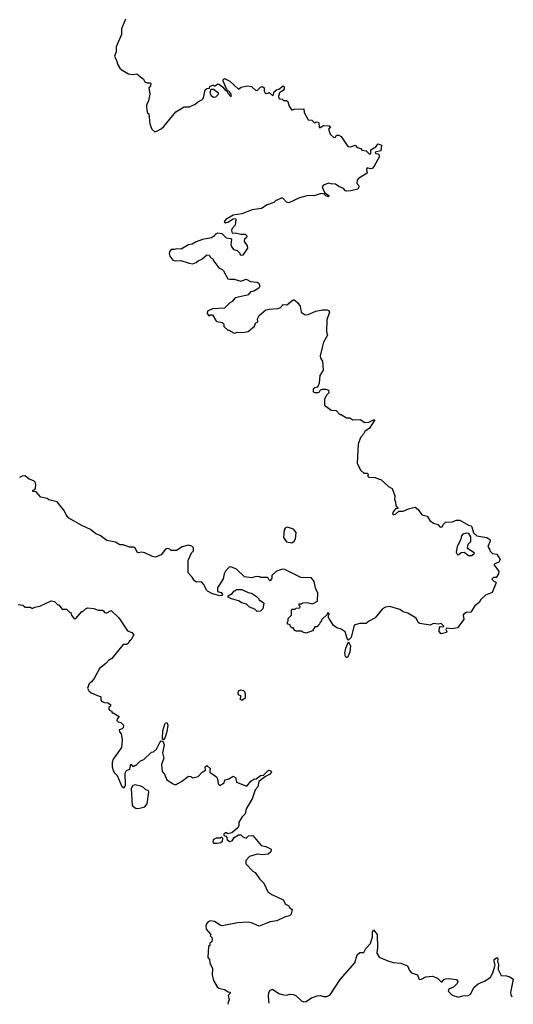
# Model space of a CAD drawing. Extents: x 2528705 to 2678277, y 911730 to 1023331.
# Tile 186 of 241: x 2653046 to 2657577, y 914885 to 923919. Entities that reach past the tile are written whole.
import ezdxf

# ---------------------------------------------------------------- set-up
doc = ezdxf.new("R2010")
doc.units = 0

msp = doc.modelspace()

# ---------------------------------------------------------------- linework, layer by layer
at = {"layer": '0CON20XD'}
for points in [[(2654017.5, 923925), (2653980, 923835), (2653981.2, 923785), (2653930.7, 923669.3), (2653932.5, 923625), (2653916.4, 923583.6), (2653935.8, 923545), (2653946.2, 923505), (2653966.1, 923476.1), (2653986.4, 923456.4), (2654045, 923422.5), (2654085, 923416.7), (2654121.7, 923421.7), (2654183, 923373), (2654195, 923350), (2654215, 923340), (2654245, 923340), (2654250, 923335), (2654247, 923313), (2654232.5, 923295), (2654240, 923235), (2654227.5, 923175), (2654210, 923135), (2654212.5, 923085), (2654220, 923065), (2654230, 923055), (2654240, 922965), (2654260, 922915), (2654285, 922890), (2654311.7, 922898.3), (2654345, 922917.5), (2654369.5, 922940.5), (2654480, 923075), (2654555, 923120), (2654605, 923120), (2654656.1, 923143.9), (2654676.7, 923163.3), (2654717.3, 923182.7), (2654730, 923195), (2654737.5, 923215), (2654747.5, 923275), (2654765, 923287.5), (2654788.3, 923291.7), (2654790, 923305), (2654815, 923317.5), (2654825, 923320), (2654835, 923310), (2654865, 923330), (2654878.3, 923328.3), (2654911.7, 923301.7), (2654935, 923270), (2654947.5, 923267.5), (2654957.5, 923245), (2654987.5, 923212.5), (2654985.6, 923235), (2654975.6, 923255), (2654948.3, 923278.3), (2654913.3, 923355), (2654912.5, 923367.5), (2654925, 923380), (2654974.5, 923354.5), (2655055, 923282.5), (2655078.3, 923301.7), (2655135, 923312.5), (2655175, 923306.7), (2655211.7, 923271.7), (2655225, 923270), (2655255, 923300), (2655275, 923307.5), (2655290, 923295), (2655290, 923265), (2655300, 923245), (2655315, 923242.5), (2655335, 923250), (2655365, 923222.5), (2655375, 923230), (2655380, 923255), (2655403.6, 923276.4), (2655425, 923283.3), (2655465, 923312.5), (2655473.6, 923303.6), (2655472.5, 923285), (2655465, 923271.2), (2655448.1, 923261.9), (2655430.3, 923249.7), (2655422, 923215), (2655425, 923200), (2655433, 923193), (2655455, 923190), (2655468.3, 923178.3), (2655495, 923176.7), (2655507.7, 923167.7), (2655520, 923125), (2655545, 923090), (2655565, 923097.5), (2655655, 923100), (2655658.3, 923068.3), (2655695, 923000), (2655726.7, 922996.7), (2655755, 922970), (2655768.3, 922981.7), (2655785, 922980), (2655791.7, 922971.7), (2655795, 922930), (2655805, 922930), (2655835, 922947.5), (2655887, 922947), (2655897.5, 922935), (2655880, 922915), (2655895, 922870), (2655928.3, 922838.3), (2655945, 922840), (2655955, 922860), (2655975, 922860), (2655997, 922847), (2656053.3, 922765), (2656065, 922756.7), (2656085, 922753.3), (2656125, 922766.7), (2656145, 922747.5), (2656178.3, 922738.3), (2656185, 922722.5), (2656226.2, 922716.2), (2656255, 922690), (2656265, 922690), (2656270, 922695), (2656270, 922725), (2656316.4, 922753.6), (2656335, 922780), (2656367, 922767), (2656360, 922715), (2656310, 922705), (2656311.7, 922691.7), (2656338.3, 922688.3), (2656347.5, 922665), (2656300, 922575), (2656280, 922555), (2656265, 922550), (2656235, 922560), (2656230, 922545), (2656235, 922510), (2656155, 922462.5), (2656143, 922447), (2656140, 922415), (2656155, 922400), (2656160, 922385), (2656150, 922365), (2656085, 922350), (2656045, 922347.5), (2656035, 922350), (2656019.2, 922369.2), (2655975, 922388), (2655945, 922410), (2655905, 922413.8)], [(2654825, 923207.5), (2654845, 923212.5), (2654870, 923235), (2654870, 923245), (2654825, 923280), (2654801.7, 923278.3), (2654792.5, 923245), (2654802.5, 923225), (2654825, 923207.5)], [(2655905, 922413.8), (2655885, 922418.8), (2655855, 922411.2), (2655835, 922400), (2655823.3, 922385), (2655843.8, 922333.8), (2655882.5, 922305), (2655880, 922295), (2655855, 922304.2), (2655839.5, 922319.5), (2655815, 922324.3), (2655745.9, 922304.1), (2655692.3, 922307.7), (2655614.1, 922285.9), (2655515, 922238), (2655495, 922246.2), (2655460.7, 922280.7), (2655445, 922283.3), (2655393.9, 922256.1), (2655378.3, 922241.7), (2655318, 922222), (2655265, 922188), (2655180, 922175), (2655085, 922138.6), (2655005, 922126.2), (2654936.7, 922085), (2654923.3, 922065), (2654935, 922056.7), (2654955, 922062), (2655005, 922093.3), (2655026.7, 922096.7), (2655031.2, 922085), (2655022.5, 922035), (2654996.7, 922005), (2654990, 921985), (2654995, 921960), (2655025, 921962.5), (2655075, 921950), (2655115, 921950), (2655130, 921935), (2655128.3, 921921.7), (2655110, 921905), (2655107.5, 921885), (2655132.5, 921845), (2655137, 921823), (2655095, 921757.5), (2655080, 921755), (2655070, 921765), (2655070, 921775), (2655045, 921800), (2655015, 921807.5), (2654993.3, 921835), (2654986.2, 921855), (2654992.5, 921902.5), (2654985, 921910), (2654945, 921913.3), (2654903.6, 921953.6), (2654865, 921960), (2654847.5, 921955), (2654825, 921930), (2654805, 921918.8), (2654725, 921902.5), (2654665, 921881.2), (2654628.8, 921861.2), (2654595, 921853.8), (2654527.3, 921812.7), (2654485, 921817.5), (2654465, 921810), (2654435, 921810), (2654423, 921797), (2654417.5, 921775), (2654425, 921750), (2654453, 921713), (2654475, 921707.5), (2654525, 921710), (2654600, 921685), (2654635, 921680), (2654665, 921690), (2654685, 921707.5), (2654718.3, 921721.7), (2654765, 921762.5), (2654785, 921757.5), (2654797, 921737), (2654820, 921725), (2654827.5, 921705), (2654872.3, 921642.3), (2654905, 921627.5), (2654917.5, 921615), (2654955, 921542.5), (2654975, 921537.5), (2655015, 921540), (2655075, 921520), (2655125, 921538), (2655165, 921516.7), (2655225, 921511.2), (2655241.7, 921501.7), (2655251.2, 921475), (2655240, 921455), (2655195, 921427.5), (2655165, 921422.5), (2655142.5, 921395), (2655121.7, 921388.3), (2655023.9, 921366.1), (2654995, 921332.5), (2654975, 921322.5), (2654925, 921272.5), (2654815, 921266.2), (2654770, 921245), (2654767.5, 921225), (2654781.7, 921201.7), (2654795, 921210), (2654815, 921210), (2654845, 921160), (2654855, 921150), (2654905, 921140), (2654920, 921125), (2654920, 921105), (2654955, 921070), (2654965, 921070), (2655015, 921043.3), (2655047, 921053), (2655095, 921048.8), (2655141.7, 921058.3), (2655202.5, 921107.5), (2655210, 921135), (2655231.7, 921148.3), (2655230, 921175), (2655242.5, 921205), (2655303.9, 921256.1), (2655335, 921263.8), (2655415, 921268), (2655440.5, 921279.5), (2655465, 921307.5), (2655497, 921303), (2655555, 921350), (2655565, 921350), (2655595.9, 921325.9), (2655620, 921290), (2655628.8, 921235), (2655665, 921211.8), (2655695, 921214.5), (2655765, 921243.8), (2655826.3, 921256.3), (2655867.1, 921257.1), (2655885, 921250), (2655890, 921235), (2655864, 921165), (2655863.3, 921055), (2655870, 921025), (2655835, 920960), (2655826.7, 920925), (2655803.8, 920833.8), (2655807.5, 920815), (2655826.7, 920785), (2655831.2, 920705), (2655802, 920655), (2655793.8, 920585), (2655785, 920560), (2655775, 920547.5), (2655755, 920542.5), (2655740.7, 920529.3), (2655738.3, 920508.3), (2655748.3, 920498.3), (2655785, 920497.5), (2655796.4, 920503.6), (2655807, 920523), (2655825, 920530), (2655855, 920530), (2655879.3, 920519.3), (2655882.5, 920495), (2655862.5, 920475), (2655842.5, 920435), (2655843, 920383), (2655905, 920337.5), (2655950, 920335), (2655985, 920297.5), (2655996.7, 920296.7), (2656045, 920267.5), (2656076.4, 920266.4), (2656105, 920247.5), (2656171.7, 920251.7), (2656215, 920223.3), (2656225, 920227.5), (2656245, 920223.3), (2656295, 920248), (2656306.4, 920246.4), (2656257.3, 920172.7), (2656215, 920140), (2656203, 920117), (2656173.3, 920085), (2656153.3, 920025), (2656145, 919850), (2656175, 919787.5), (2656205, 919760), (2656235, 919760), (2656247, 919747), (2656240, 919735), (2656251.2, 919721.2), (2656309.3, 919719.3), (2656345, 919702.5), (2656361.7, 919701.7), (2656430, 919635), (2656465, 919617.5), (2656490.7, 919549.3), (2656487, 919517), (2656496.7, 919495), (2656498.3, 919458.3), (2656520, 919435), (2656495, 919430), (2656485, 919420), (2656467.5, 919395), (2656475, 919377.5), (2656495, 919382.5), (2656525, 919410), (2656565, 919410), (2656615, 919432.5), (2656675, 919446.7), (2656702.5, 919425), (2656737, 919377), (2656785, 919362.5), (2656810, 919325), (2656845, 919300), (2656885, 919287.5), (2656905, 919263.3), (2656925, 919267.5), (2656933.9, 919286.1), (2656955, 919307.5), (2657015, 919312.5), (2657055, 919327.5), (2657085, 919326.7), (2657165, 919282.5), (2657186.4, 919276.4), (2657196.2, 919266.2), (2657210, 919210), (2657243, 919183), (2657335, 919168), (2657360.7, 919150.7), (2657363.3, 919135), (2657342.5, 919085), (2657360, 919055), (2657360, 919045), (2657385, 919022.5), (2657426.7, 919016.7), (2657456.7, 918965), (2657445, 918942.5), (2657400, 918925), (2657400, 918915), (2657426.7, 918885), (2657443.3, 918855), (2657440, 918835), (2657418.3, 918801.7), (2657395, 918800), (2657380, 918785), (2657400, 918765), (2657415, 918760), (2657417.5, 918745), (2657382.5, 918665), (2657320.5, 918639.5), (2657279.5, 918600.5), (2657265, 918572.5), (2657225, 918542.5), (2657186.4, 918483.6), (2657145, 918480), (2657122.5, 918465), (2657117.5, 918455), (2657122.5, 918415), (2657065, 918340), (2657015, 918330), (2656963, 918337), (2656957.5, 918325), (2656967.5, 918305), (2656963, 918297), (2656915, 918283.3), (2656897.5, 918305), (2656898.3, 918341.7), (2656905, 918352.5), (2656935, 918350), (2656940, 918355), (2656915, 918380), (2656886.7, 918373.3), (2656845, 918378.8), (2656815, 918363.8), (2656718.3, 918378.3), (2656705, 918387.5), (2656685, 918427.5), (2656610, 918475), (2656565, 918487.5), (2656535, 918508.8), (2656445, 918536.2), (2656405, 918528.8), (2656375, 918513.3), (2656309.5, 918430.5), (2656257.5, 918405), (2656225, 918380), (2656165, 918380), (2656117.5, 918365), (2656089.1, 918250.9), (2656065, 918227.5), (2656051.4, 918241.4), (2656033, 918303), (2655997, 918327), (2655958.3, 918338.3), (2655925, 918360), (2655880, 918435), (2655880, 918455), (2655890, 918465), (2655875, 918480), (2655868.3, 918461.7), (2655820, 918415), (2655817, 918403), (2655800, 918385), (2655798.3, 918371.7), (2655785, 918360), (2655775, 918350), (2655755, 918350), (2655735, 918312.5), (2655675, 918290), (2655645, 918300), (2655635, 918310), (2655585, 918307.5), (2655570, 918315), (2655555, 918340), (2655545, 918340), (2655531.7, 918351.7), (2655528.3, 918368.3), (2655511.7, 918371.7), (2655500, 918385), (2655510, 918405), (2655510, 918425), (2655540, 918455), (2655540, 918505), (2655545, 918510), (2655575, 918510), (2655585, 918520), (2655618.3, 918521.7), (2655620, 918535), (2655610, 918545), (2655611.7, 918558.3), (2655635, 918560), (2655645, 918570), (2655685, 918572.5), (2655735, 918560), (2655780, 918585), (2655781.7, 918661.7), (2655763, 918693), (2655747.5, 918765), (2655725, 918797.5), (2655625, 918802.5), (2655480, 918875), (2655457, 918877), (2655401.7, 918858.3), (2655361.7, 918818.3), (2655360, 918795), (2655345, 918770), (2655331.7, 918781.7), (2655325, 918800), (2655255, 918800), (2655247, 918807), (2655215, 918810), (2655175, 918797.5), (2655108.3, 918808.3), (2655035, 918877.5), (2654985, 918900), (2654970, 918895), (2654935, 918860), (2654922.5, 918835), (2654915, 918790), (2654863, 918707), (2654861.7, 918671.7), (2654895, 918662.5), (2654906.7, 918645), (2654900, 918635), (2654885, 918633.3), (2654815, 918650), (2654770, 918675), (2654760, 918685), (2654737, 918737), (2654715, 918760), (2654668.3, 918758.3), (2654650.7, 918770.7), (2654630, 918805), (2654593, 918843), (2654591.7, 918888.3), (2654593, 918957), (2654623, 919027), (2654640, 919045), (2654640, 919075), (2654625, 919090), (2654595, 919097.5), (2654538.3, 919081.7), (2654485, 919050), (2654435, 919050), (2654425, 919060), (2654403, 919067), (2654385, 919060), (2654345, 919010), (2654291.7, 918988.3), (2654265, 918992.5), (2654195, 919027.5), (2654165, 919032.5), (2654135, 919027.5), (2654123.9, 919033.9), (2654105, 919072.5), (2654095, 919080), (2654055, 919078.8), (2653995, 919100), (2653965, 919100), (2653925, 919126.7), (2653845, 919140), (2653785, 919187.5), (2653745, 919202.5), (2653695, 919242.5), (2653615, 919277.5), (2653496.4, 919346.4), (2653473.3, 919375), (2653453.3, 919415), (2653390, 919495), (2653313, 919513), (2653297, 919527), (2653238.3, 919538.3), (2653198.3, 919588.3), (2653165, 919590), (2653165, 919600), (2653191.7, 919618.3), (2653192.5, 919655), (2653186.7, 919675), (2653175, 919687.5), (2653133.9, 919703.9), (2653095, 919733.3), (2653068.3, 919731.7), (2653045, 919717.5)], [(2655545, 919120), (2655566.4, 919133.6), (2655577.5, 919155), (2655582.5, 919215), (2655560, 919245), (2655505, 919263.3), (2655495, 919261.2), (2655483.3, 919255), (2655475, 919240), (2655468.3, 919168.3), (2655495, 919130), (2655545, 919120)], [(2657165, 919002.5), (2657195, 919003.3), (2657220, 919025), (2657163.6, 919063.6), (2657157.5, 919075), (2657163.9, 919106.1), (2657187, 919133), (2657187.5, 919175), (2657170, 919205), (2657145, 919207.5), (2657115, 919197.5), (2657102.5, 919185), (2657092.5, 919145), (2657062.5, 919085), (2657052.5, 919035), (2657065, 919010), (2657078.3, 919011.7), (2657098.3, 919031.7), (2657125, 919032.5), (2657165, 919002.5)], [(2655225, 918490), (2655205, 918510), (2655155, 918530), (2655127, 918557), (2655085, 918567.5), (2655055, 918587.5), (2654990, 918605), (2654960.7, 918620.7), (2654958.3, 918631.7), (2654996.4, 918653.6), (2655015, 918680), (2655025, 918680), (2655035, 918690), (2655085, 918690), (2655143, 918663), (2655175, 918657.5), (2655218.3, 918628.3), (2655240, 918605), (2655245, 918590), (2655255, 918590), (2655287.5, 918565), (2655276.7, 918515), (2655255, 918492.5), (2655225, 918490)], [(2653033, 918553), (2653075, 918547.5), (2653095, 918530), (2653145, 918530), (2653155, 918520), (2653165, 918520), (2653185, 918530), (2653231.7, 918538.3), (2653335, 918587.5), (2653365, 918580), (2653395, 918550), (2653405, 918550), (2653435, 918510), (2653475, 918510), (2653505, 918480), (2653515, 918480), (2653520, 918455), (2653545, 918422.5), (2653560, 918425), (2653615, 918490), (2653625, 918490), (2653650, 918515), (2653668.3, 918521.7), (2653725, 918517.5), (2653765, 918502.5), (2653805, 918502.5), (2653816.4, 918496.4), (2653825, 918480), (2653835, 918477.5), (2653845, 918477.5), (2653885, 918500), (2653955, 918432.5), (2654035, 918312.5), (2654075, 918297.5), (2654092.5, 918275), (2654066.7, 918225), (2654053.3, 918216.7), (2654042.5, 918195), (2654025, 918186.7), (2653995, 918187.5), (2653893, 918057), (2653860.7, 918039.3), (2653835, 918012.5), (2653777.5, 917965), (2653730, 917875), (2653706.4, 917843.6), (2653682.5, 917825), (2653667.5, 917785), (2653680.7, 917760.7), (2653701.7, 917741.7), (2653790, 917705), (2653790, 917675), (2653800, 917665), (2653825, 917653.3), (2653855, 917650), (2653880, 917635), (2653878.3, 917621.7), (2653863, 917607), (2653863, 917593), (2653871.7, 917581.7), (2653888.3, 917578.3), (2653895, 917560), (2653905, 917560), (2653960, 917525), (2653940, 917505), (2653938.3, 917488.3), (2653948.3, 917478.3), (2653975, 917470), (2653997.5, 917445), (2653995, 917422.5), (2653985, 917412.5), (2653960, 917405), (2653962.5, 917385), (2653976.4, 917366.4), (2653986.7, 917315), (2653979.3, 917240.7), (2653902.5, 917135), (2653893.3, 917105), (2653893.3, 917065), (2653905, 917030), (2653915, 917010), (2653940, 916985), (2653982.5, 916885), (2653995, 916872.5), (2654005, 916873.3), (2654017.3, 916892.7), (2654013.9, 917006.1), (2654025, 917030), (2654058.3, 917041.7), (2654065, 917090), (2654081.7, 917071.7), (2654095, 917070), (2654105, 917080), (2654115, 917080), (2654155, 917120), (2654185, 917130), (2654255, 917200), (2654275, 917202.5), (2654302.5, 917225), (2654331.7, 917288.3), (2654345, 917301.2), (2654360.7, 917300.7), (2654372.9, 917265), (2654357.6, 917192.4), (2654368, 917145), (2654346.2, 917085), (2654355, 917020), (2654375.9, 916995.9), (2654397.5, 916945), (2654455, 916906.7), (2654475, 916900), (2654530.7, 916929.3), (2654595, 916978.8), (2654615.9, 916975.9), (2654635, 916963.3), (2654683.6, 916976.4), (2654720, 917015), (2654750, 917035), (2654747.5, 917065), (2654765, 917076.7), (2654797, 917047), (2654790, 917035), (2654792.5, 917015), (2654853.6, 916973.6), (2654862.5, 916955), (2654868.3, 916908.3), (2654882.5, 916892.5), (2654923, 916917), (2654930, 916945), (2654965, 916953.3), (2655005, 916977.5), (2655027.5, 916965), (2655035, 916922.5), (2655120.7, 916890.7), (2655135, 916891.2), (2655166.7, 916933.3), (2655195, 916950), (2655216.1, 916953.9), (2655255, 916983.3), (2655283.6, 916986.4), (2655325, 917027.5), (2655335, 917032.5), (2655348.3, 917028.3), (2655356.7, 917015), (2655340, 916995), (2655303.6, 916976.4), (2655241.7, 916928.3), (2655230.7, 916879.3), (2655206.4, 916853.6), (2655179.5, 916770.5), (2655125, 916677.5), (2655115.8, 916634.2), (2655086.7, 916605), (2655057.5, 916555), (2655058.8, 916525), (2655047.5, 916505), (2654991.7, 916458.3), (2654955, 916450), (2654945, 916460), (2654935, 916460), (2654920, 916445), (2654920, 916435), (2654938.3, 916428.3), (2654947, 916417), (2654950, 916395), (2654975, 916380), (2654997.5, 916385), (2655013.6, 916416.4), (2655055, 916440), (2655075, 916440), (2655095, 916422.5), (2655125, 916410), (2655145, 916430), (2655185, 916433.3), (2655263.2, 916343.2), (2655305, 916334), (2655355, 916310), (2655352.5, 916285), (2655327, 916263), (2655275, 916256.7), (2655225, 916263.3), (2655155, 916242.5), (2655122.5, 916205), (2655122.5, 916175), (2655185, 916107.5), (2655207.5, 916095), (2655247, 916037), (2655286.4, 915996.4), (2655325, 915917.5), (2655361.7, 915891.7), (2655463, 915843), (2655485, 915802.5), (2655515, 915790), (2655520, 915775), (2655546.4, 915756.4), (2655538, 915712), (2655523.6, 915696.4), (2655483.6, 915686.4), (2655405, 915650), (2655345, 915642.5), (2655305, 915627.5), (2655245, 915602.5), (2655175, 915632.5), (2655145, 915637.5), (2655045, 915632.5), (2654905, 915603.8), (2654885, 915610), (2654835, 915646.2), (2654795, 915652.5), (2654775, 915642.5), (2654760, 915625), (2654753.3, 915605), (2654756.1, 915576.1), (2654800, 915525), (2654793, 915513), (2654808.8, 915498.8), (2654813.6, 915483.6), (2654810.7, 915459.3), (2654790, 915445), (2654790, 915425), (2654780, 915415), (2654773.3, 915315), (2654787.5, 915295), (2654792.5, 915265), (2654816.2, 915215), (2654813.8, 915155), (2654823.3, 915105), (2654857.5, 915045), (2654875, 915033.3), (2654925, 915020), (2654958.3, 914998.3), (2654976.7, 914996.7), (2654975, 914980), (2654960, 914965), (2654967.5, 914925), (2654957.5, 914895), (2654960.8, 914885.1)], [(2656045, 918065.8), (2656035.5, 918075.5), (2656030.9, 918109.1), (2656038.3, 918151.7), (2656065, 918210), (2656082.2, 918175), (2656075.4, 918115), (2656055, 918067.5), (2656045, 918065.8)], [(2655085, 917672.5), (2655070, 917685), (2655080, 917715), (2655061.7, 917721.7), (2655050, 917735), (2655055, 917760), (2655075, 917771.2), (2655100, 917765), (2655110, 917755), (2655116.2, 917735), (2655116.7, 917695), (2655085, 917672.5)], [(2654365, 917312.5), (2654356.7, 917316.7), (2654355.8, 917325.8), (2654361.2, 917395), (2654377.3, 917455), (2654385, 917469.2), (2654395, 917472), (2654405.4, 917445), (2654396.9, 917385), (2654382.2, 917335), (2654365, 917312.5)], [(2654115, 916681.2), (2654145, 916683.8), (2654195, 916697.5), (2654215, 916723.3), (2654232.5, 916835), (2654226.4, 916846.4), (2654205, 916852.5), (2654183.6, 916873.6), (2654157, 916887), (2654105, 916900), (2654085, 916892.5), (2654068.8, 916865), (2654078.3, 916708.3), (2654115, 916681.2)], [(2654823.6, 916363.6), (2654855, 916363.8), (2654891.7, 916368.3), (2654908.3, 916381.7), (2654910, 916405), (2654898.3, 916418.3), (2654885, 916410), (2654850.7, 916409.3), (2654822.5, 916395), (2654817.5, 916375), (2654823.6, 916363.6)], [(2655336.1, 914895), (2655330, 914955), (2655334, 914995), (2655346.1, 915013.9), (2655365, 915023.3), (2655425.8, 914985.8), (2655456.1, 914973.9), (2655495, 914968.8), (2655525, 914976.7), (2655560, 914975), (2655585, 914962.5), (2655635, 914913.3), (2655655, 914906.7), (2655675, 914911.2), (2655725, 914943.3), (2655775, 914963.3), (2655805, 914966.7), (2655835, 914957.5), (2655865, 914957.5), (2655895, 914972.5), (2655987, 915113), (2656122.5, 915265), (2656145, 915340), (2656168.3, 915361.7), (2656205, 915360), (2656221.7, 915398.3), (2656266.1, 915443.9), (2656282.9, 915505), (2656283.2, 915546.8), (2656295, 915570), (2656326, 915525), (2656328.8, 915405), (2656322.9, 915355), (2656345, 915317.5), (2656423.6, 915283.6), (2656475, 915270), (2656545, 915262.5), (2656605, 915237.5), (2656622.5, 915195), (2656642.5, 915175), (2656697.5, 915155), (2656713.6, 915113.6), (2656735, 915116.7), (2656775, 915136.7), (2656835, 915142.5), (2656880, 915125), (2656915, 915090), (2656925, 915090), (2656938.3, 915111.7), (2656955, 915118.8), (2656985, 915121.2), (2657055, 915112.5), (2657067.5, 915095), (2657061.2, 915075), (2657026.5, 915043.5), (2656986.2, 915025), (2656977.5, 915005), (2657015, 914970), (2657075, 914951.2), (2657115, 914963.3), (2657163, 914967), (2657185, 914977.5), (2657217, 915043), (2657255, 915072.5), (2657318.3, 915101.7), (2657367.5, 915135), (2657390, 915175), (2657411.2, 915245), (2657400.6, 915275), (2657400.6, 915295), (2657425, 915316), (2657433.8, 915305), (2657432, 915275), (2657440, 915255), (2657438.8, 915205), (2657465, 915150), (2657515, 915147.5), (2657545, 915137.5), (2657577, 915117), (2657556.4, 915023.6), (2657550, 914995), (2657553.3, 914975), (2657561.9, 914953.1)]]:
    msp.add_lwpolyline(points, dxfattribs=at)

doc.saveas('drawing.dxf')
